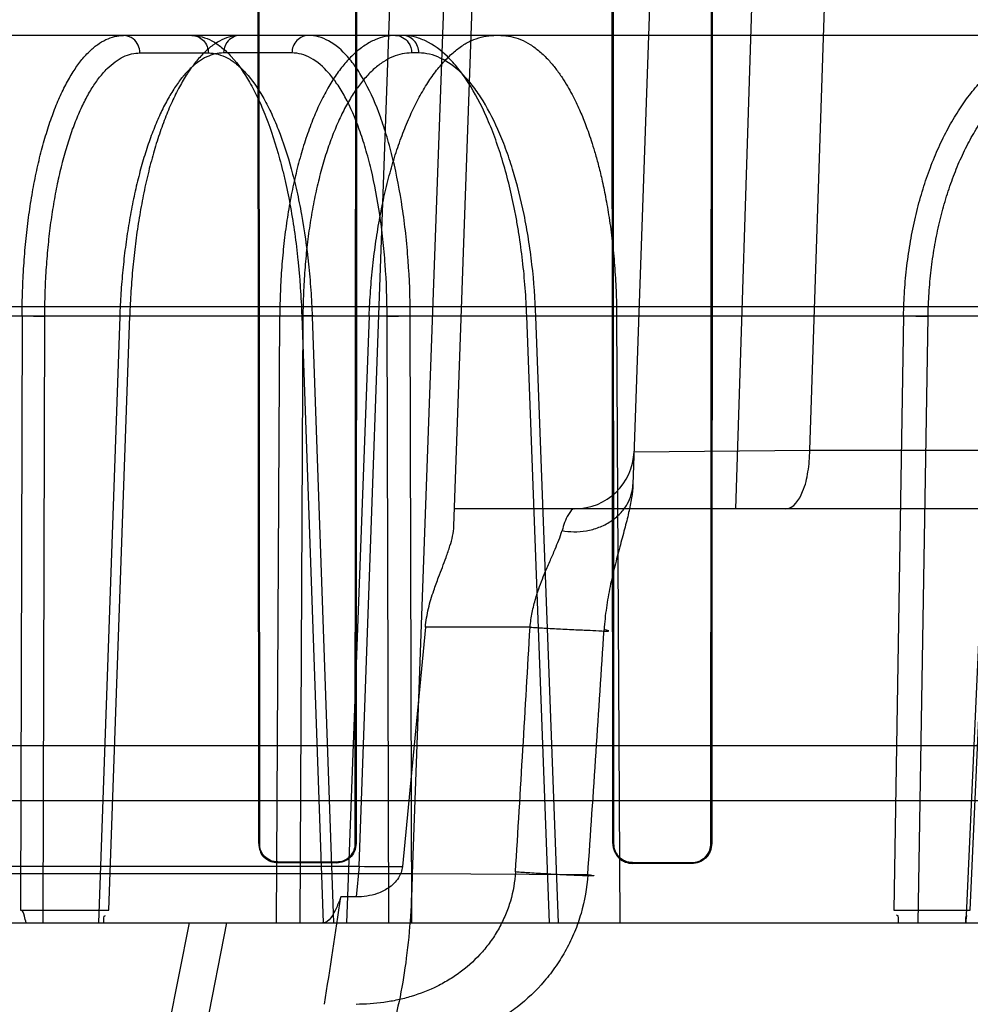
# Model space of a CAD drawing. Header units: millimetres. Extents: x 0 to 297, y 0 to 210.
# Tile 200 of 256: x 56.6754 to 56.7718, y 159.3557 to 159.4556. Entities that reach past the tile are written whole.
import ezdxf

# ---------------------------------------------------------------- set-up
doc = ezdxf.new("R2010")
doc.units = ezdxf.units.MM
doc.header["$LTSCALE"] = 16.335
doc.layers.get('0').update_dxf_attribs({"linetype": 'CONTINUOUS'})
for name, color, linetype in [('AXES_REF', 7, 'CONTINUOUS'), ('INTFCLR_1', 7, 'CONTINUOUS'), ('INTFCLR_144815', 7, 'CONTINUOUS'), ('INTFCLR_72935', 7, 'CONTINUOUS')]:
    doc.layers.add(name, color=color, linetype=linetype)

msp = doc.modelspace()

# ---------------------------------------------------------------- linework, layer by layer
at = {"color": 7, "linetype": 'Continuous'}
for radius in [5.8174969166, 5.817, 5.7797484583]:
    msp.add_circle((57.454730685, 154.8339782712), radius, dxfattribs=at)
msp.add_arc((57.454730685, 154.8339782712), 5.76, 278.2771290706, 261.7228709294, dxfattribs=at)
at = {"layer": 'AXES_REF', "color": 9, "linetype": 'Continuous'}
msp.add_circle((57.454730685, 154.8339782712), 5.3067073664, dxfattribs=at)
at = {"layer": 'INTFCLR_1', "color": 6, "linetype": 'Continuous'}
for p, q in [((56.6996348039, 159.372023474), (56.6995638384, 159.486023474)), ((56.69970481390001, 159.372023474), (56.6996384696, 159.486023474)), ((56.7095056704, 159.486023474), (56.7094380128, 159.372023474)), ((56.7095819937, 159.486023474), (56.7095094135, 159.372023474)), ((56.7355607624, 159.372023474), (56.7354841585, 159.486023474)), ((56.7356355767, 159.372023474), (56.7355646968, 159.486023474)), ((56.7455856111, 159.486023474), (56.74551274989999, 159.372023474)), ((56.7456687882, 159.486023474), (56.7455896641, 159.372023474)), ((56.7075629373, 159.3701516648), (56.7015629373, 159.3701621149)), ((56.7015629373, 159.3700917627), (56.7075629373, 159.3700806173)), ((56.7435629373, 159.37007811), (56.7375629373, 159.3700917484)), ((56.7435629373, 159.3700017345), (56.7375629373, 159.3700164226))]:
    msp.add_line(p, q, dxfattribs=at)
at = {"layer": 'INTFCLR_1', "color": 9, "linetype": 'Continuous'}
for p, q in [((56.6996348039, 159.372023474), (56.69970481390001, 159.372023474)), ((56.7094380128, 159.372023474), (56.7095094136, 159.372023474)), ((56.7355607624, 159.372023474), (56.7356355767, 159.372023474)), ((56.74551274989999, 159.372023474), (56.7455896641, 159.372023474)), ((56.7015629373, 159.3701621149), (56.7015629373, 159.3700917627)), ((56.7075629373, 159.3700806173), (56.7075629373, 159.3701516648)), ((56.7375629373, 159.3700917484), (56.7375629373, 159.3700164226)), ((56.7435629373, 159.3700017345), (56.7435629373, 159.37007811))]:
    msp.add_line(p, q, dxfattribs=at)
at = {"layer": 'INTFCLR_1', "color": 6, "linetype": 'Continuous'}
for points, knots in [([(56.6996348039, 159.372023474), (56.69963478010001, 159.3714926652), (56.700091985, 159.3704608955), (56.70110971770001, 159.3700925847), (56.7015629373, 159.3700917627)], [0, 0, 0, 0, 0.5394238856, 1, 1, 1, 1]), ([(56.7015629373, 159.3701621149), (56.7010704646, 159.3701629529), (56.70007989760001, 159.3705822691), (56.6997047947, 159.371567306), (56.69970481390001, 159.372023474)], [0, 0, 0, 0, 0.5191354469, 1, 1, 1, 1]), ([(56.7094380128, 159.372023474), (56.7094380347, 159.371513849), (56.7089999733, 159.3705126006), (56.7080090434, 159.3701508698), (56.7075629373, 159.3701516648)], [0, 0, 0, 0, 0.5332301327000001, 1, 1, 1, 1]), ([(56.7095094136, 159.372023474), (56.70950943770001, 159.3714969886), (56.7090577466, 159.3704580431), (56.7080285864, 159.3700797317), (56.7075629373, 159.3700806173)], [0, 0, 0, 0, 0.5306588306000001, 1, 1, 1, 1]), ([(56.7355607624, 159.372023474), (56.7355607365, 159.3714865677), (56.73601792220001, 159.3704171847), (56.73707747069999, 159.3700175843), (56.7375629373, 159.3700164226)], [0, 0, 0, 0, 0.5251563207, 1, 1, 1, 1]), ([(56.7375629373, 159.3700917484), (56.7370416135, 159.370092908), (56.7360125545, 159.3705408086), (56.7356355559, 159.3715607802), (56.7356355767, 159.372023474)], [0, 0, 0, 0, 0.5297917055, 1, 1, 1, 1]), ([(56.74551274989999, 159.372023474), (56.7455127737, 159.3715057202), (56.74507178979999, 159.3704666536), (56.74403902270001, 159.3700770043), (56.7435629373, 159.37007811)], [0, 0, 0, 0, 0.5209626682, 1, 1, 1, 1]), ([(56.7455896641, 159.372023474), (56.7455896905, 159.371489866), (56.7451367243, 159.3704106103), (56.7440623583, 159.3700004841), (56.7435629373, 159.3700017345)], [0, 0, 0, 0, 0.5165461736, 1, 1, 1, 1])]:
    msp.add_open_spline(points, degree=3, knots=knots, dxfattribs=at)
at = {"layer": 'INTFCLR_144815', "color": 9, "linetype": 'Continuous'}
for p, q in [((56.7098362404, 159.3697227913), (56.7263993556, 159.8370621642)), ((56.7321545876, 159.8370621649), (56.7151988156, 159.3689564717)), ((56.7194473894, 159.4042235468), (56.7345629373, 159.8370621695)), ((56.7525629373, 159.8370621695), (56.7375948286, 159.4084455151)), ((56.7480344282, 159.4059782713), (56.7619247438, 159.8370621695)), ((56.7555351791, 159.411925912), (56.7696643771, 159.8370621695)), ((56.8648844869, 159.4539782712), (56.1564605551, 159.4539782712)), ((56.6875917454, 159.4522096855), (56.6945315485, 159.4522096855)), ((56.7030042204, 159.4522096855), (56.69606881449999, 159.4522096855)), ((56.71587546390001, 159.4522096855), (56.7151512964, 159.4522096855)), ((56.0901686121, 159.4264903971), (56.9391960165, 159.4264903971)), ((56.1299911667, 159.4255483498), (56.8870145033, 159.4255483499)), ((56.675637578, 159.4255483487), (56.67548848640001, 159.3652872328)), ((56.67778880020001, 159.3639782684), (56.6779364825, 159.4254855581)), ((56.6855425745, 159.4254855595), (56.6833902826, 159.3639782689)), ((56.6844489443, 159.3652872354), (56.6865532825, 159.4255483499)), ((56.7014440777, 159.3639782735), (56.70177328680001, 159.4255483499)), ((56.7041247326, 159.4254855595), (56.7038000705, 159.3639782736)), ((56.7040063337, 159.4255483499), (56.7061741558, 159.3639782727)), ((56.7051849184, 159.425534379), (56.7040063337, 159.4255483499)), ((56.7050620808, 159.4254855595), (56.7072236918, 159.3639782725)), ((56.7126643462, 159.4254855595), (56.7150113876, 159.42554835)), ((56.7128220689, 159.3639782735), (56.7126643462, 159.4254855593)), ((56.7151652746, 159.3639782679), (56.7150113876, 159.4255483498)), ((56.7291289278, 159.3639782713), (56.72682566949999, 159.4255483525)), ((56.7279136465, 159.4255191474), (56.7268256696, 159.42554835)), ((56.7300564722, 159.363978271), (56.727759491, 159.425485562)), ((56.7650504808, 159.4255483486), (56.7640496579, 159.3652872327)), ((56.7665233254, 159.3639782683), (56.7675409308, 159.425485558)), ((56.7741321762, 159.4254855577), (56.7713774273, 159.3639782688)), ((56.77181456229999, 159.3652872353), (56.7745097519, 159.4255483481)), ((56.7377108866, 159.4117688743), (56.7555351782, 159.4119258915)), ((56.7555351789, 159.4119259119), (57.0666603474, 159.4119259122)), ((57.0606605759, 159.4059782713), (56.7195086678, 159.4059782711)), ((56.727166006, 159.393978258), (56.71654907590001, 159.3939782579)), ((56.2666175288, 159.3763970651), (56.8185083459, 159.3763970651)), ((56.3752899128, 159.3697204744), (56.709836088, 159.3697232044)), ((56.7098359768, 159.3697228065), (56.7095293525, 159.3666153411)), ((56.7151988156, 159.3689564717), (56.369927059, 159.3689564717)), ((56.7330158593, 159.3688671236), (56.715198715, 159.3689564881)), ((56.0428318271, 159.3639782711), (57.01365466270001, 159.3639782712)), ((56.6925749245, 159.3639782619), (56.6900251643, 159.3510397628)), ((56.6938835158, 159.3510396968), (56.6964106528, 159.3639782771))]:
    msp.add_line(p, q, dxfattribs=at)
at = {"layer": 'INTFCLR_144815', "color": 6, "linetype": 'Continuous'}
for p, q in [((56.675637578, 159.4255483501), (56.6779364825, 159.4254855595)), ((56.6854193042, 159.4255318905), (56.6865532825, 159.4255483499)), ((56.7041247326, 159.4254855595), (56.70177328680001, 159.4255483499)), ((56.7108463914, 159.4255483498), (56.7085559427, 159.3639782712)), ((56.7359423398, 159.4255483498), (56.7362763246, 159.3639782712)), ((56.7650504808, 159.4255483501), (56.7675409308, 159.4254855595)), ((56.71654907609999, 159.3939782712), (56.71421448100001, 159.369688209)), ((56.2038399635, 159.3819782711), (56.8374489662, 159.3819782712)), ((56.7095293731, 159.3666156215), (56.7079705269, 159.3666206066)), ((56.67548848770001, 159.365287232), (56.6844489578, 159.365287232)), ((56.7640496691, 159.365287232), (56.7718145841, 159.365287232))]:
    msp.add_line(p, q, dxfattribs=at)
at = {"layer": 'INTFCLR_144815', "color": 9, "linetype": 'Continuous'}
for centre, radius, start, end in [((56.7317145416, 159.4119782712), 0.006, 270.0000000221, 357.9999352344), ((51.6017505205, 159.6878426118), 5.1338328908, 356.4409083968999, 356.7185541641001), ((52.6729861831, 159.652458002), 4.0699219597, 356.00441045, 356.3548751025), ((56.71564933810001, 159.8272245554), 0.4575386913, 269.2719959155, 269.8203181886)]:
    msp.add_arc(centre, radius, start, end, dxfattribs=at)
at = {"layer": 'INTFCLR_144815', "color": 6, "linetype": 'Continuous'}
msp.add_ellipse((56.5425629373, 159.3459782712), major_axis=(0.5319089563, 3.5044282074), ratio=0.0452664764, start_param=-1.5611447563, end_param=-1.5580355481, dxfattribs=at)
for points, knots in [([(56.67563756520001, 159.4255483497), (56.6756404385, 159.4263957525), (56.675671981, 159.4280865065), (56.6757970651, 159.4306049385), (56.6759992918, 159.4330794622), (56.6762760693, 159.4354802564), (56.67662417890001, 159.437785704), (56.6770402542, 159.439983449), (56.67752212, 159.4420660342), (56.6780670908, 159.4440214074), (56.6786697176, 159.4458302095), (56.6793246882, 159.4474789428), (56.68002718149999, 159.4489592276), (56.6807747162, 159.4502662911), (56.6815625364, 159.4513904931), (56.6823835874, 159.4523211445), (56.683232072, 159.4530527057), (56.6841039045, 159.4535816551), (56.6849992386, 159.4539050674), (56.68561132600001, 159.4539782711), (56.6859115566, 159.4539782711)], [0, 0, 0, 0, 0.0791848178, 0.1579882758, 0.235584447, 0.3111426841, 0.3837692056, 0.4534084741, 0.5201040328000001, 0.5834554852, 0.6430198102, 0.6981752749, 0.7491303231, 0.7960039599, 0.838713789, 0.8771903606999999, 0.9116808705, 0.9430134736, 0.9719453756, 1, 1, 1, 1]), ([(56.6977490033, 159.4539782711), (56.697441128, 159.4539782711), (56.69680500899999, 159.4539010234), (56.6958685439, 159.4535594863), (56.6949455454, 159.4529957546), (56.6940490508, 159.4522213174), (56.6931851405, 159.4512493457), (56.6923562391, 159.4500890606), (56.6915637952, 159.4487446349), (56.6908120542, 159.4472232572), (56.6901087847, 159.4455418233), (56.6894583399, 159.4437143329), (56.6888641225, 159.441752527), (56.6883285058, 159.439664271), (56.6878567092, 159.4374695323), (56.6874525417, 159.4351909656), (56.68711871, 159.4328530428), (56.6868552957, 159.4304643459), (56.6866620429, 159.4280252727), (56.686581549, 159.4263803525), (56.6865532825, 159.4255483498)], [0, 0, 0, 0, 0.0285285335, 0.0587379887, 0.09169627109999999, 0.128193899, 0.168121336, 0.2119204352, 0.2601251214, 0.3125755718, 0.3690460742, 0.4289151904, 0.4922453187, 0.5589234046, 0.6286260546, 0.7002119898, 0.7733138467, 0.8474223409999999, 0.9228599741, 1, 1, 1, 1]), ([(56.7135071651, 159.4539782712), (56.7131608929, 159.4539782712), (56.7124528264, 159.4539028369), (56.7114103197, 159.453565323), (56.7103905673, 159.4530079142), (56.7094057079, 159.4522413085), (56.708462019, 159.4512765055), (56.7075626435, 159.4501219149), (56.7067097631, 159.4487827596), (56.70590849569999, 159.447267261), (56.7051661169, 159.4455897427), (56.7044876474, 159.4437635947), (56.7038766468, 159.4418009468), (56.70333605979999, 159.4397115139), (56.7028706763, 159.4375134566), (56.7024848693, 159.4352297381), (56.7021803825, 159.432878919), (56.7019578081, 159.4304779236), (56.7018167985, 159.4280280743), (56.7017785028, 159.4263806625), (56.70177328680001, 159.4255483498)], [0, 0, 0, 0, 0.0315611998, 0.0643441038, 0.0992563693, 0.1369443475, 0.1776898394, 0.221957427, 0.2701061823, 0.3222178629, 0.3780613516, 0.4371902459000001, 0.4996835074, 0.5653349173, 0.6338330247, 0.704405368, 0.7763792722, 0.8498398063, 0.9241368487, 1, 1, 1, 1]), ([(56.7108463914, 159.4255483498), (56.71087795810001, 159.4263971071), (56.71097045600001, 159.428093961), (56.71119796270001, 159.430624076), (56.7115133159, 159.4331126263), (56.7119116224, 159.4355224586), (56.7123865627, 159.4378284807), (56.7129341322, 159.44002271), (56.7135527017, 159.4421019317), (56.7142391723, 159.4440547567), (56.71498621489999, 159.4458606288), (56.7157871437, 159.4475062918), (56.7166362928, 159.4489831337), (56.7175308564, 159.4502866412), (56.71846418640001, 159.4514062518), (56.7194283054, 159.4523325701), (56.7204151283, 159.4530593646), (56.7214216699, 159.453584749), (56.7224458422, 159.4539053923), (56.7231416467, 159.4539782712), (56.7234836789, 159.4539782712)], [0, 0, 0, 0, 0.0767548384, 0.1535349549, 0.2295210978, 0.3033898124, 0.3742104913, 0.4422318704, 0.5077000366, 0.5701767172, 0.6292117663, 0.6842115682, 0.7354587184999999, 0.7830224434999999, 0.8269051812, 0.8669571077, 0.9035587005, 0.9372944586, 0.9690907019, 1, 1, 1, 1]), ([(56.7242078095, 159.4539782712), (56.7245439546, 159.4539782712), (56.72522641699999, 159.4539080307), (56.7262316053, 159.4535950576), (56.7272165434, 159.4530786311), (56.728161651, 159.452373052), (56.7290234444, 159.4515322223), (56.7297743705, 159.4506315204), (56.7304112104, 159.4497331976), (56.73095355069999, 159.4488595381), (56.7314189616, 159.4480204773), (56.73182009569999, 159.447223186), (56.7321670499, 159.4464718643), (56.7324721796, 159.4457588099), (56.732763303, 159.4450292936), (56.73306399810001, 159.4442190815), (56.7333877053, 159.4432713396), (56.7337327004, 159.4421606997), (56.7340945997, 159.440860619), (56.7344690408, 159.439329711), (56.7348460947, 159.4375269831), (56.7352057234, 159.4354346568), (56.7355152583, 159.4331123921), (56.7357507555, 159.4306392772), (56.7358987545, 159.4281076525), (56.7359377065, 159.4264011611), (56.7359423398, 159.4255483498)], [0, 0, 0, 0, 0.0306294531, 0.0620101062, 0.09538140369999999, 0.1314721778, 0.169100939, 0.2048351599, 0.2381866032, 0.2693600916, 0.2984882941, 0.325587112, 0.3506676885, 0.3738839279, 0.3962513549, 0.4222322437, 0.4526222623, 0.4874964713, 0.5281890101, 0.5755701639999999, 0.6310790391, 0.6959738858, 0.7689735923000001, 0.844502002, 0.9222908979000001, 1, 1, 1, 1]), ([(56.7650504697, 159.4255483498), (56.7650652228, 159.4263963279), (56.76513718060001, 159.4280914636), (56.76537333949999, 159.4306176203), (56.7657378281, 159.4331070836), (56.766226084, 159.4355234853), (56.7668311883, 159.4378404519), (56.7675457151, 159.4400428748), (56.76836680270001, 159.4421273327), (56.76929066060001, 159.4440838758), (56.7703077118, 159.4458925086), (56.7714089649, 159.4475399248), (56.7725865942, 159.4490177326), (56.77383666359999, 159.4503212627), (56.775149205, 159.4514389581), (56.7765112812, 159.4523604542), (56.7779075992, 159.4530788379), (56.7793322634, 159.4535945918), (56.7807844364, 159.453907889), (56.7817669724, 159.4539782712), (56.7822581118, 159.4539782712)], [0, 0, 0, 0, 0.0700870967, 0.1401414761, 0.2095823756, 0.2779100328, 0.3437640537, 0.4073702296, 0.4691428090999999, 0.5287802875, 0.58603772, 0.6404614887, 0.6923643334, 0.7419982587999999, 0.7894845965, 0.8345647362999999, 0.8775999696, 0.9189218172, 0.9594124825, 1, 1, 1, 1]), ([(56.71654907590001, 159.393978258), (56.7166018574, 159.3946180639), (56.716820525, 159.3958781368), (56.7173337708, 159.3975512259), (56.717839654, 159.3989261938), (56.71826741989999, 159.4000412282), (56.7186681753, 159.4010987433), (56.71913994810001, 159.4024687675), (56.7194236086, 159.4035425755), (56.7194473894, 159.4042235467)], [0, 0, 0, 0, 0.1803525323, 0.3575330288, 0.4911048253, 0.5918782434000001, 0.6931069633, 0.8085767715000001, 1, 1, 1, 1]), ([(56.71421448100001, 159.369688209), (56.7141682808, 159.3692862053), (56.71384266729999, 159.368412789), (56.7128665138, 159.3674866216), (56.7113934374, 159.3667832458), (56.7102481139, 159.3666133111), (56.7095293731, 159.3666156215)], [0, 0, 0, 0, 0.1998250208, 0.4423863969, 0.6450680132, 1, 1, 1, 1]), ([(56.7079705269, 159.3666206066), (56.7078393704, 159.3662446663), (56.7074481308, 159.3653180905), (56.7068105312, 159.3639778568), (56.7061168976, 159.3639782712)], [0, 0, 0, 0, 0.3646855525, 1, 1, 1, 1]), ([(56.67604656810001, 159.3639782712), (56.67599522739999, 159.3642130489), (56.6758720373, 159.3646007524), (56.67572794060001, 159.3652872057), (56.67548848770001, 159.365287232)], [0, 0, 0, 0, 0.5009095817, 1, 1, 1, 1])]:
    msp.add_open_spline(points, degree=3, knots=knots, dxfattribs=at)
at = {"layer": 'INTFCLR_144815', "color": 9, "linetype": 'Continuous'}
for points, knots in [([(56.6875917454, 159.4522096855), (56.68758732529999, 159.4524809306), (56.6874612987, 159.4530228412), (56.6869008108, 159.4537470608), (56.68626482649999, 159.4539782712), (56.6859115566, 159.4539782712)], [0, 0, 0, 0, 0.3048584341, 0.6030048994, 1, 1, 1, 1]), ([(56.6928513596, 159.4539782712), (56.6935513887, 159.4539782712), (56.6946600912, 159.4536505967), (56.6959403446, 159.4527699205), (56.6973201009, 159.4514373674), (56.6985254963, 159.4496589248), (56.6994479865, 159.447873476), (56.69997969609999, 159.4466918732), (56.7008044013, 159.4446808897), (56.7014903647, 159.4425350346), (56.7020730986, 159.4402889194), (56.70245805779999, 159.4386520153), (56.7030641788, 159.4356354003), (56.7034951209, 159.4325347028), (56.7037549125, 159.4298059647), (56.7039009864, 159.4279201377), (56.70397377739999, 159.4264988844), (56.7040063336, 159.4255483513)], [0, 0, 0, 0, 0.0649672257, 0.1020577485, 0.14393236, 0.2421892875, 0.2996041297, 0.3304543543, 0.3623983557, 0.5013026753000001, 0.538979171, 0.577769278, 0.6573433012, 0.8244673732, 0.867959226, 0.9117326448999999, 1, 1, 1, 1]), ([(56.6928513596, 159.4539782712), (56.6932800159, 159.4539782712), (56.69418640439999, 159.4535737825), (56.6945242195, 159.4526594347), (56.6945315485, 159.4522096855)], [0, 0, 0, 0, 0.4879604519, 1, 1, 1, 1]), ([(56.6977490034, 159.4539782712), (56.6974938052, 159.4539782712), (56.6969683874, 159.4538449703), (56.6962819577, 159.4532345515), (56.6960748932, 159.452582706), (56.69606881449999, 159.4522096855)], [0, 0, 0, 0, 0.2866264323, 0.580985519, 1, 1, 1, 1]), ([(56.7046844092, 159.4539782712), (56.70425575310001, 159.4539782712), (56.703349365, 159.4535737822), (56.7030115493, 159.4526594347), (56.7030042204, 159.4522096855)], [0, 0, 0, 0, 0.4879603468, 1, 1, 1, 1]), ([(56.71501139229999, 159.4255483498), (56.7150048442, 159.4274220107), (56.7149017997, 159.4302072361), (56.7146084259, 159.4334276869), (56.7143938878, 159.4352168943), (56.7140400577, 159.4377465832), (56.7135047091, 159.4405778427), (56.712781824, 159.4432880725), (56.71233627, 159.4447157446), (56.7116847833, 159.4466037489), (56.7109288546, 159.4483724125), (56.7100183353, 159.4499614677), (56.709448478, 159.4508490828), (56.7084772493, 159.4521244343), (56.7071799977, 159.4532824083), (56.705741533, 159.4538809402), (56.70502932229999, 159.4539782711), (56.7046844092, 159.4539782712)], [0, 0, 0, 0, 0.1750157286, 0.2600612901, 0.302010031, 0.3433244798, 0.4986593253, 0.5707200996, 0.6052293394, 0.6383271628, 0.7573161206, 0.7839666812, 0.8093592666, 0.8557594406, 0.9337808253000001, 0.9677823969, 1, 1, 1, 1]), ([(56.713507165, 159.4539782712), (56.7137572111, 159.4539782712), (56.7142742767, 159.45384353), (56.7149455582, 159.453229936), (56.7151453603, 159.4525819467), (56.7151512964, 159.4522096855)], [0, 0, 0, 0, 0.2837306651, 0.577536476, 1, 1, 1, 1]), ([(56.72682566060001, 159.4255483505), (56.7267572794, 159.427424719), (56.7265497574, 159.4302134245), (56.7261140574, 159.4334295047), (56.7258137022, 159.435217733), (56.7253304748, 159.4377535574), (56.7246304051, 159.4405895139), (56.72372805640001, 159.4432914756), (56.72317889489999, 159.4447173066), (56.7223768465, 159.4466158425), (56.72146082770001, 159.4483871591), (56.7203881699, 159.4499637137), (56.719712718, 159.4508543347), (56.7185571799, 159.4521458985), (56.7170484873, 159.4532940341), (56.7154244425, 159.4538815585), (56.7146218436, 159.4539782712), (56.7142313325, 159.4539782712)], [0, 0, 0, 0, 0.1698661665, 0.2526470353, 0.2935523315, 0.333894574, 0.4861936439, 0.5572999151, 0.5914919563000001, 0.6243894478, 0.7437930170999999, 0.7708828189, 0.7968582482, 0.8448417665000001, 0.9276485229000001, 0.9646707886, 1, 1, 1, 1]), ([(56.71587546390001, 159.4522096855), (56.7158683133, 159.452658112), (56.7155462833, 159.4535644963), (56.7146522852, 159.4539782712), (56.7142313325, 159.4539782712)], [0, 0, 0, 0, 0.5158325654, 1, 1, 1, 1]), ([(56.6779364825, 159.4254855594), (56.67793837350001, 159.426274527), (56.6779657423, 159.4278446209), (56.6780783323, 159.4301807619), (56.6782617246, 159.4324740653), (56.6785141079, 159.4347074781), (56.6788338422, 159.4368644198), (56.6792186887, 159.4389295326), (56.6796656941, 159.4408887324), (56.6801719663, 159.442728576), (56.6807335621, 159.4444362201), (56.6813469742, 159.445999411), (56.6820073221, 159.4474074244), (56.6827106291, 159.4486507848), (56.68345233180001, 159.4497215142), (56.6842286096, 159.4506122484), (56.6850352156, 159.4513163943), (56.6858681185, 159.451828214), (56.6867229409, 159.4521397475), (56.687306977, 159.4522096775), (56.6875917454, 159.4522096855)], [0, 0, 0, 0, 0.07841376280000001, 0.1560430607, 0.2324168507, 0.3070273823, 0.3793873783, 0.4490860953, 0.5157560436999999, 0.5790525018, 0.63867212, 0.6943351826, 0.745847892, 0.7931114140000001, 0.8361472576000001, 0.8750885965, 0.9102469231, 0.942168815, 0.9716975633, 1, 1, 1, 1]), ([(56.69606881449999, 159.4522096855), (56.69578259, 159.4522096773), (56.69519368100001, 159.452138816), (56.6943288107, 159.4518263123), (56.6934796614, 159.4513138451), (56.69265070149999, 159.4506093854), (56.6918459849, 159.4497185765), (56.6910697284, 159.4486477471), (56.6903260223, 159.44740404), (56.6896198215, 159.4459955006), (56.6889555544, 159.444431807), (56.6883384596, 159.4427238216), (56.687772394, 159.4408837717), (56.6872616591, 159.438924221), (56.6868095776, 159.4368584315), (56.68641968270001, 159.4347008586), (56.6860947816, 159.4324677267), (56.685837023, 159.4301761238), (56.68564862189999, 159.4278426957), (56.6855701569, 159.4262738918), (56.6855425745, 159.4254855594)], [0, 0, 0, 0, 0.0282206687, 0.05786111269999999, 0.0900247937, 0.1254857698, 0.1647483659, 0.2081088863, 0.2556856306, 0.3074706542, 0.3633432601, 0.4230987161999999, 0.4864471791, 0.5530904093, 0.6227007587, 0.6948965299, 0.7692192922, 0.845156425, 0.9222258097, 1, 1, 1, 1]), ([(56.6945315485, 159.4522096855), (56.6951910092, 159.4522096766), (56.6962353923, 159.4519018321), (56.6974420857, 159.4510738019), (56.6987428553, 159.4498216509), (56.6998796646, 159.4481497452), (56.7007502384, 159.4464712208), (56.701252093, 159.4453604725), (56.7020305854, 159.4434703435), (56.7026786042, 159.4414532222), (56.7032293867, 159.4393417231), (56.7035932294, 159.4378030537), (56.7041661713, 159.4349674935), (56.7045748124, 159.4320528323), (56.7048218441, 159.4294877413), (56.7049609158, 159.4277150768), (56.7050306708, 159.4263790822), (56.7050620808, 159.4254855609)], [0, 0, 0, 0, 0.0650686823, 0.1022080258, 0.1441196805, 0.2424222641, 0.2998488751, 0.3307010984, 0.3626439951, 0.5015281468, 0.5391941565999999, 0.5779715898, 0.6575154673, 0.8245631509, 0.8680322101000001, 0.9117822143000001, 1, 1, 1, 1]), ([(56.7126643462, 159.4254855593), (56.7126598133, 159.4272467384), (56.7125656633, 159.4298647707), (56.7122931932, 159.4328920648), (56.7120936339, 159.4345739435), (56.7117640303, 159.4369517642), (56.7112641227, 159.4396130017), (56.71058860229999, 159.442160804), (56.7101720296, 159.4435028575), (56.7095628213, 159.4452773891), (56.70885558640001, 159.4469399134), (56.708002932, 159.4484338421), (56.7074692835, 159.4492681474), (56.706559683, 159.4504665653), (56.7053443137, 159.4515552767), (56.7039955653, 159.4521183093), (56.7033276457, 159.4522096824), (56.7030042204, 159.4522096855)], [0, 0, 0, 0, 0.1751199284, 0.2602092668, 0.3021790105, 0.343512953, 0.4989085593, 0.5709858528, 0.6055004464, 0.6386024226, 0.7575788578, 0.7842206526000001, 0.8096020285, 0.85597166, 0.9338968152, 0.9678408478, 1, 1, 1, 1]), ([(56.7151512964, 159.4522096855), (56.714827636, 159.4522096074), (56.71416872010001, 159.4521407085), (56.7132001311, 159.4518305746), (56.7122537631, 159.4513207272), (56.7113353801, 159.450617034), (56.7104505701, 159.4497256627), (56.70960444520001, 159.4486537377), (56.7088017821, 159.4474089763), (56.708047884, 159.4459995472), (56.70734723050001, 159.4444351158), (56.7067052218, 159.4427264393), (56.70612579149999, 159.4408857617), (56.7056133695, 159.438925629), (56.7051712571, 159.436859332), (56.7048029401, 159.4347013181), (56.7045110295, 159.4324677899), (56.704297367, 159.4301758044), (56.7041638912, 159.4278420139), (56.7041288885, 159.4262735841), (56.7041247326, 159.4254855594)], [0, 0, 0, 0, 0.0313772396, 0.06368445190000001, 0.09799733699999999, 0.1350731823, 0.1754485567, 0.2194464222, 0.2672281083, 0.3188505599, 0.3742559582, 0.4332890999, 0.4957064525, 0.5612499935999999, 0.6296278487, 0.7004938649, 0.7734260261, 0.847946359, 0.9236039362, 1, 1, 1, 1]), ([(56.7277594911, 159.4254855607), (56.72769360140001, 159.4272494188), (56.72749597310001, 159.4298708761), (56.72708292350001, 159.4328938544), (56.7267986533, 159.4345747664), (56.7263415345, 159.4369585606), (56.72568028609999, 159.4396245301), (56.72482817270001, 159.4421641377), (56.7243097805, 159.443504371), (56.7235528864, 159.4452892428), (56.72268855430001, 159.4469542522), (56.72167720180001, 159.4484359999), (56.7210403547, 159.4492732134), (56.7199508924, 159.4504876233), (56.7185289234, 159.4515664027), (56.71699927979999, 159.4521190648), (56.7162432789, 159.4522096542), (56.71587546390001, 159.4522096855)], [0, 0, 0, 0, 0.1697675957, 0.2525054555, 0.2933923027, 0.3337174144, 0.4859627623, 0.5570545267, 0.5912429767, 0.6241394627, 0.7435587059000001, 0.7706573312, 0.7966438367, 0.8446559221, 0.9275497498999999, 0.9646232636, 1, 1, 1, 1]), ([(56.7675409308, 159.4254855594), (56.7675539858, 159.4262749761), (56.76761882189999, 159.4278473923), (56.76783330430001, 159.4301854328), (56.7681635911, 159.4324807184), (56.7686065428, 159.4347162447), (56.7691593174, 159.4368754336), (56.7698181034, 159.438942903), (56.770578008, 159.440904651), (56.7714341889, 159.4427471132), (56.7723802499, 159.4444575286), (56.7734102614, 159.4460232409), (56.7745163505, 159.4474335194), (56.7756916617, 159.4486782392), (56.7769283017, 159.4497488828), (56.7782184, 159.4506370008), (56.77955238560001, 159.451335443), (56.7809199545, 159.4518390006), (56.782310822, 159.4521423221), (56.78324863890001, 159.4522096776), (56.7837141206, 159.4522096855)], [0, 0, 0, 0, 0.0693995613, 0.1382659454, 0.2062928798, 0.2731414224, 0.3384939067, 0.402103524, 0.4637640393, 0.5232945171, 0.5805528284, 0.6354224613, 0.6878573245, 0.7378968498, 0.7856711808, 0.8313716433, 0.8752629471, 0.9176865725, 0.9590839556, 1, 1, 1, 1]), ([(56.7530971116, 159.4059782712), (56.7539115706, 159.4059782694), (56.7549410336, 159.4076745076), (56.7554059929, 159.4097308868), (56.75553257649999, 159.4111921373), (56.7555351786, 159.4119259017)], [0, 0, 0, 0, 0.3629761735, 0.6729845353, 1, 1, 1, 1]), ([(56.7304120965, 159.4037627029), (56.73080365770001, 159.403692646), (56.73162865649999, 159.4036154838), (56.7328968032, 159.4037150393), (56.7341672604, 159.4040581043), (56.735341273, 159.4046474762), (56.73632356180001, 159.405452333), (56.73724397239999, 159.4066612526), (56.73757071, 159.4077548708), (56.7375948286, 159.4084455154)], [0, 0, 0, 0, 0.1237434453, 0.2563867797, 0.3936995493, 0.5305300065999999, 0.6620614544, 0.7850191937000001, 1, 1, 1, 1]), ([(56.7375948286, 159.4084455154), (56.7375790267, 159.4079930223), (56.7374690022, 159.4070319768), (56.7371631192, 159.4055259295), (56.736743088, 159.4038684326), (56.7362529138, 159.4020686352), (56.7357390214, 159.4001331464), (56.7353451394, 159.3984387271), (56.7350733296, 159.3970260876), (56.7348990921, 159.3959382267), (56.7347618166, 159.3948301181), (56.73469833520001, 159.3940832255), (56.7346745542, 159.3937065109)], [0, 0, 0, 0, 0.09023546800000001, 0.1922263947, 0.3061578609, 0.4309363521, 0.5639980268, 0.705244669, 0.7775158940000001, 0.8506600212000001, 0.9247724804, 1, 1, 1, 1]), ([(56.7317145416, 159.4059782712), (56.7314254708, 159.4059782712), (56.7307979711, 159.405100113), (56.73057935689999, 159.40432904), (56.7304120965, 159.4037627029)], [0, 0, 0, 0, 0.3286424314, 1, 1, 1, 1]), ([(56.727166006, 159.3939782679), (56.7271855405, 159.3942298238), (56.7272751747, 159.3949739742), (56.72752006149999, 159.3961907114), (56.72800378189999, 159.3978101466), (56.7285964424, 159.3993284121), (56.7292083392, 159.4007406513), (56.7298196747, 159.402120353), (56.7302110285, 159.4031215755), (56.7304120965, 159.4037627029)], [0, 0, 0, 0, 0.073133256, 0.2170778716, 0.3591378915, 0.5624993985, 0.6890548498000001, 0.8052441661, 1, 1, 1, 1]), ([(56.727166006, 159.3939782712), (56.7276444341, 159.3939470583), (56.7286858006, 159.3938817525), (56.7302575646, 159.3937940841), (56.7320438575, 159.3936941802), (56.7331683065, 159.3936781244), (56.73573332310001, 159.393490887), (56.7348203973, 159.3936910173), (56.7346745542, 159.3937065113)], [0, 0, 0, 0, 0.1714574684, 0.3704631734, 0.5767939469, 0.7592854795, 0.9475506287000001, 1, 1, 1, 1]), ([(56.72568181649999, 159.3691449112), (56.725619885, 159.368149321), (56.72535763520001, 159.3666593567), (56.7246901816, 159.3647800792), (56.7240407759, 159.3634420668), (56.7232550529, 159.3621896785), (56.7220491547, 159.3606593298), (56.7206168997, 159.3593324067), (56.7190269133, 159.3582452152), (56.7173570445, 159.3573189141), (56.71557693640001, 159.3566225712), (56.7137406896, 159.35614768), (56.7118767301, 159.3558137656), (56.7104565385, 159.3557190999), (56.70951141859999, 159.3557191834)], [0, 0, 0, 0, 0.1289395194, 0.1934310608, 0.2574237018, 0.3207726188, 0.3841601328, 0.5088907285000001, 0.5711162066, 0.6328485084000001, 0.7554160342, 0.8168122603, 0.8778330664, 1, 1, 1, 1]), ([(56.7330158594, 159.368867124), (56.73293436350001, 159.3675400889), (56.7325891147, 159.3655546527), (56.7317098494, 159.3630488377), (56.73085714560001, 159.3612653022), (56.7298275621, 159.359596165), (56.7282553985, 159.3575610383), (56.72639783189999, 159.3557925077), (56.7243434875, 159.3543385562), (56.72221464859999, 159.3531091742), (56.719960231, 159.3521772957), (56.7176477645, 159.351540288), (56.71533564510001, 159.3510960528), (56.7135765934, 159.3509652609), (56.7124102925, 159.3509672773)], [0, 0, 0, 0, 0.1325824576, 0.198822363, 0.2644620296, 0.3293103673, 0.3940143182, 0.520541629, 0.583104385, 0.6447063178, 0.7653968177, 0.8249939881, 0.8836952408, 1, 1, 1, 1]), ([(56.715198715, 159.3689564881), (56.71516234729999, 159.3661004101), (56.71480076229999, 159.3606072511), (56.71367642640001, 159.3545848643), (56.7126253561, 159.3515231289), (56.7124102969, 159.3509706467)], [0, 0, 0, 0, 0.4689811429, 0.9026569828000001, 1, 1, 1, 1]), ([(56.7330158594, 159.368867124), (56.7332063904, 159.3688467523), (56.733375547, 159.3688754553), (56.7337013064, 159.3687467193), (56.733336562, 159.3687499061), (56.73307315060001, 159.368743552), (56.7323790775, 159.3687662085), (56.7315763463, 159.3687973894), (56.7303555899, 159.368855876), (56.7288672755, 159.3689378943), (56.727222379, 159.3690394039), (56.726168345, 159.3691105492), (56.72568181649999, 159.3691449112)], [0, 0, 0, 0, 0.066709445, 0.0743957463, 0.0919334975, 0.1370955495, 0.210688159, 0.309419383, 0.4268155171, 0.6321098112, 0.8301983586, 1, 1, 1, 1])]:
    msp.add_open_spline(points, degree=3, knots=knots, dxfattribs=at)
at = {"layer": 'INTFCLR_144815', "color": 6, "linetype": 'Continuous'}
for points in [[(56.68391219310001, 159.3639782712), (56.6839647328, 159.3642353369), (56.6838409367, 159.3647418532), (56.6841033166, 159.3647418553)], [(56.76454153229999, 159.3639782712), (56.7644893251, 159.3642459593), (56.7646258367, 159.3647744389), (56.7643531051, 159.3647744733)], [(56.7713576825, 159.3639782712), (56.7714016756, 159.3642346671), (56.7712588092, 159.3647418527), (56.7715189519, 159.3647418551)]]:
    msp.add_open_spline(points, degree=3, dxfattribs=at)
at = {"layer": 'INTFCLR_72935', "color": 6, "linetype": 'Continuous'}
for p, q in [((56.6996348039, 159.372023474), (56.6995638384, 159.486023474)), ((56.6996384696, 159.486023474), (56.69970481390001, 159.372023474)), ((56.7094380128, 159.372023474), (56.7095056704, 159.486023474)), ((56.7095819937, 159.486023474), (56.7095094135, 159.372023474)), ((56.7355607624, 159.372023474), (56.7354841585, 159.486023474)), ((56.7355646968, 159.486023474), (56.7356355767, 159.372023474)), ((56.74551274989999, 159.372023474), (56.7455856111, 159.486023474)), ((56.7456687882, 159.486023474), (56.7455896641, 159.372023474)), ((56.7015629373, 159.3701621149), (56.7075629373, 159.3701516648)), ((56.7075629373, 159.3700806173), (56.7015629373, 159.3700917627)), ((56.7375629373, 159.3700917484), (56.7435629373, 159.37007811)), ((56.7435629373, 159.3700017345), (56.7375629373, 159.3700164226))]:
    msp.add_line(p, q, dxfattribs=at)
at = {"layer": 'INTFCLR_72935', "color": 9, "linetype": 'Continuous'}
for p, q in [((56.69970481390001, 159.372023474), (56.6996348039, 159.372023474)), ((56.7095094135, 159.372023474), (56.7094380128, 159.372023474)), ((56.7356355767, 159.372023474), (56.7355607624, 159.372023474)), ((56.7455896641, 159.372023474), (56.74551274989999, 159.372023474)), ((56.7015629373, 159.3700917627), (56.7015629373, 159.3701621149)), ((56.7075629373, 159.3701516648), (56.7075629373, 159.3700806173)), ((56.7375629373, 159.3700164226), (56.7375629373, 159.3700917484)), ((56.7435629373, 159.37007811), (56.7435629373, 159.3700017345))]:
    msp.add_line(p, q, dxfattribs=at)
at = {"layer": 'INTFCLR_72935', "color": 6, "linetype": 'Continuous'}
for points, knots in [([(56.6996348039, 159.372023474), (56.6996347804, 159.3714993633), (56.7000838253, 159.370468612), (56.7011028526, 159.3700925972), (56.7015629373, 159.3700917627)], [0, 0, 0, 0, 0.5325267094, 1, 1, 1, 1]), ([(56.7075629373, 159.3701516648), (56.7080665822, 159.3701507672), (56.7090676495, 159.3705798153), (56.7094380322, 159.3715712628), (56.7094380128, 159.372023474)], [0, 0, 0, 0, 0.5269049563, 1, 1, 1, 1]), ([(56.7095094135, 159.372023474), (56.7095094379, 159.3714923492), (56.7090520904, 159.3704526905), (56.70802384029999, 159.3700797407), (56.7075629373, 159.3700806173)], [0, 0, 0, 0, 0.5353926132, 1, 1, 1, 1]), ([(56.7355607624, 159.372023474), (56.7355607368, 159.3714923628), (56.73601097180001, 159.3704239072), (56.7370715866, 159.3700175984), (56.7375629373, 159.3700164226)], [0, 0, 0, 0, 0.5194428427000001, 1, 1, 1, 1]), ([(56.7356355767, 159.372023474), (56.7356355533, 159.3715024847), (56.7360807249, 159.3704724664), (56.7370999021, 159.3700927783), (56.7375629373, 159.3700917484)], [0, 0, 0, 0, 0.5294469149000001, 1, 1, 1, 1]), ([(56.7435629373, 159.37007811), (56.7440991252, 159.3700768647), (56.745142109, 159.3705378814), (56.7455127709, 159.371566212), (56.74551274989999, 159.372023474)], [0, 0, 0, 0, 0.5397238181, 1, 1, 1, 1]), ([(56.7455896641, 159.372023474), (56.7455896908, 159.3714855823), (56.7451315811, 159.3704056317), (56.74405801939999, 159.370000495), (56.7435629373, 159.3700017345)], [0, 0, 0, 0, 0.5207207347, 1, 1, 1, 1])]:
    msp.add_open_spline(points, degree=3, knots=knots, dxfattribs=at)
msp.add_open_spline([(56.69970481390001, 159.372023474), (56.6997047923, 159.3715095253), (56.6998294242, 159.3706209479), (56.7003433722, 159.3706200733)], degree=3, dxfattribs=at)

doc.saveas('drawing.dxf')
